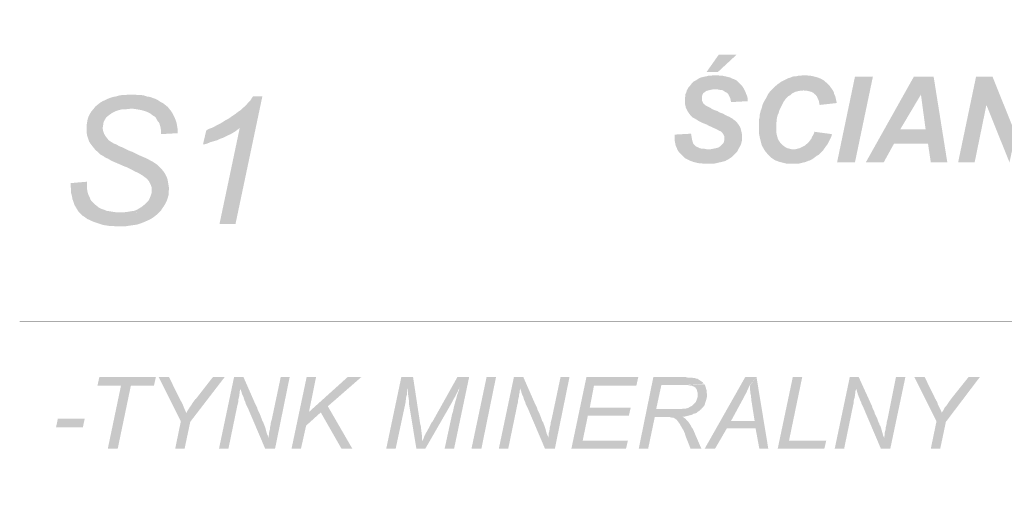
# Model space of a CAD drawing. Header units: millimetres. Extents: x -14047 to 49934, y -21523 to 14989.
# Tile 38 of 256: x 2200 to 2385, y 4466 to 4555. Entities that reach past the tile are written whole.
import ezdxf

# ---------------------------------------------------------------- set-up
doc = ezdxf.new("R2010")
doc.units = ezdxf.units.MM
doc.layers.add('H', color=7, linetype='Continuous')
doc.layers.add('P', color=7, linetype='Continuous')

msp = doc.modelspace()

# ---------------------------------------------------------------- hatches: boundary and pattern name
at = {"layer": 'H', "linetype": 'Continuous'}
for points in [[(2329.054, 4545.106), (2331.349, 4548.371), (2334.699, 4548.371), (2331.174, 4545.106)], [(2333.639, 4539.462), (2333.554, 4539.902), (2333.464, 4540.257), (2333.289, 4540.612), (2333.114, 4540.962), (2332.849, 4541.227), (2332.494, 4541.402), (2332.229, 4541.582), (2331.879, 4541.757), (2331.524, 4541.757), (2331.084, 4541.847), (2330.644, 4541.847), (2325.53, 4541.932), (2325.705, 4542.287), (2325.97, 4542.552), (2326.235, 4542.902), (2326.5, 4543.167), (2326.675, 4543.342), (2327.03, 4543.521), (2327.29, 4543.696), (2327.555, 4543.871), (2327.909, 4544.051), (2328.259, 4544.136), (2328.614, 4544.226), (2329.054, 4544.311), (2329.409, 4544.401), (2329.849, 4544.401), (2330.289, 4544.491), (2330.729, 4544.491), (2331.174, 4544.491), (2331.614, 4544.401), (2332.054, 4544.401), (2332.404, 4544.311), (2332.849, 4544.226), (2333.199, 4544.136), (2333.554, 4544.051), (2333.819, 4543.871), (2334.169, 4543.786), (2334.524, 4543.606), (2334.789, 4543.431), (2335.054, 4543.167), (2335.319, 4542.902), (2335.578, 4542.637), (2335.843, 4542.287), (2336.023, 4542.022), (2336.198, 4541.667), (2336.373, 4541.317), (2336.463, 4540.962), (2336.638, 4540.612), (2336.728, 4540.257), (2336.728, 4539.817), (2336.728, 4539.642)], [(2339.903, 4530.468), (2339.548, 4531.088), (2339.373, 4531.438), (2339.283, 4531.793), (2339.198, 4532.143), (2339.108, 4532.498), (2339.018, 4532.848), (2338.933, 4533.293), (2338.843, 4533.733), (2338.843, 4534.173), (2338.843, 4534.613), (2338.843, 4534.788), (2338.843, 4535.233), (2338.843, 4535.583), (2338.843, 4536.022), (2339.018, 4536.817), (2339.018, 4537.172), (2339.198, 4537.877), (2339.373, 4538.317), (2339.548, 4539.022), (2339.728, 4539.377), (2339.903, 4539.727), (2340.168, 4540.167), (2340.343, 4540.522), (2340.518, 4540.877), (2340.958, 4541.492), (2341.223, 4541.757), (2341.488, 4542.022), (2341.753, 4542.287), (2342.373, 4542.817), (2342.987, 4543.257), (2343.342, 4543.431), (2343.692, 4543.606), (2344.047, 4543.786), (2344.397, 4543.961), (2344.752, 4544.051), (2345.102, 4544.226), (2345.547, 4544.311), (2345.897, 4544.311), (2346.252, 4544.401), (2346.602, 4544.401), (2347.047, 4544.491), (2347.307, 4544.491), (2347.752, 4544.491), (2348.192, 4544.401), (2348.542, 4544.401), (2348.987, 4544.311), (2349.337, 4544.226), (2349.692, 4544.136), (2350.396, 4543.871), (2351.011, 4543.521), (2351.276, 4543.257), (2351.541, 4543.077), (2351.806, 4542.817), (2352.071, 4542.552), (2352.246, 4542.287), (2352.511, 4541.932), (2352.686, 4541.667), (2347.222, 4541.667), (2346.867, 4541.582), (2346.517, 4541.582), (2346.077, 4541.492), (2345.722, 4541.402), (2345.367, 4541.227), (2345.017, 4541.052), (2344.752, 4540.787), (2344.397, 4540.612), (2344.132, 4540.347), (2343.872, 4540.082), (2343.692, 4539.817), (2343.427, 4539.462), (2343.252, 4539.112), (2343.077, 4538.757), (2342.902, 4538.407), (2342.812, 4538.227), (2342.638, 4537.787), (2342.548, 4537.437), (2342.373, 4537.082), (2342.283, 4536.727), (2342.193, 4536.287), (2342.193, 4535.938), (2342.108, 4535.583), (2342.108, 4535.143), (2342.108, 4534.788), (2342.108, 4534.263), (2342.108, 4533.818), (2342.193, 4533.378), (2342.283, 4533.028), (2342.373, 4532.673), (2342.548, 4532.323), (2342.723, 4532.058), (2342.902, 4531.793), (2343.252, 4531.438), (2343.607, 4531.173), (2343.872, 4530.998), (2344.222, 4530.823), (2344.577, 4530.733), (2344.927, 4530.643), (2345.282, 4530.643)], [(2353.481, 4528.179), (2356.831, 4544.226), (2360.185, 4544.226), (2356.831, 4528.179)], [(2358.86, 4528.179), (2367.854, 4544.226), (2371.559, 4544.226), (2369.179, 4540.877), (2365.299, 4534.348), (2370.499, 4531.703), (2364.15, 4531.703), (2362.21, 4528.179)], [(2371.029, 4528.179), (2370.499, 4531.703), (2365.299, 4534.348), (2370.059, 4534.348), (2369.179, 4540.877), (2371.559, 4544.226), (2374.118, 4528.179)], [(2376.143, 4528.179), (2379.498, 4544.226), (2382.582, 4544.226), (2381.437, 4538.932), (2379.233, 4528.179)], [(2385.757, 4528.179), (2381.437, 4538.932), (2382.582, 4544.226), (2386.902, 4533.468)], [(2334.964, 4530.558), (2329.409, 4530.643), (2329.849, 4530.643), (2330.289, 4530.733), (2330.729, 4530.823), (2331.084, 4530.908), (2331.349, 4530.998), (2331.699, 4531.263), (2331.964, 4531.528), (2332.229, 4531.793), (2332.319, 4532.143), (2332.404, 4532.498), (2332.404, 4533.028), (2332.229, 4533.378), (2332.054, 4533.643), (2331.879, 4533.818), (2331.699, 4533.998), (2331.434, 4534.083), (2331.174, 4534.263), (2330.819, 4534.438), (2330.379, 4534.613), (2329.849, 4534.878), (2329.584, 4534.968), (2329.144, 4535.233), (2328.704, 4535.408), (2328.259, 4535.583), (2327.909, 4535.758), (2327.555, 4535.938), (2327.29, 4536.112), (2326.85, 4536.377), (2326.5, 4536.552), (2326.235, 4536.817), (2325.97, 4537.082), (2325.705, 4537.437), (2325.53, 4537.702), (2325.35, 4538.052), (2325.175, 4538.407), (2325.085, 4538.847), (2325, 4539.197), (2325, 4539.642), (2325, 4539.817), (2325, 4540.167), (2325.085, 4540.612), (2325.085, 4540.962), (2325.265, 4541.317), (2325.35, 4541.667), (2325.53, 4541.932), (2330.644, 4541.847), (2330.204, 4541.847), (2329.759, 4541.757), (2329.409, 4541.667), (2329.054, 4541.582), (2328.789, 4541.402), (2328.439, 4541.137), (2328.259, 4540.787), (2328.174, 4540.432), (2328.174, 4540.167), (2328.174, 4539.817), (2328.349, 4539.462), (2328.524, 4539.112), (2328.704, 4539.022), (2328.879, 4538.847), (2329.054, 4538.757), (2329.409, 4538.582), (2329.759, 4538.407), (2330.114, 4538.142), (2330.554, 4537.962), (2331.084, 4537.787), (2331.524, 4537.522), (2332.054, 4537.347), (2332.494, 4537.082), (2332.849, 4536.907), (2333.289, 4536.727), (2333.554, 4536.552), (2333.904, 4536.377), (2334.084, 4536.202), (2334.349, 4536.022), (2334.524, 4535.848), (2334.789, 4535.583), (2335.054, 4535.233), (2335.229, 4534.968), (2335.403, 4534.613), (2335.493, 4534.263), (2335.578, 4533.908), (2335.668, 4533.468), (2335.668, 4533.113), (2335.668, 4532.673), (2335.668, 4532.233), (2335.578, 4531.878), (2335.493, 4531.528), (2335.319, 4531.173), (2335.139, 4530.908)], [(2350.221, 4538.932), (2350.132, 4539.377), (2350.042, 4539.817), (2349.867, 4540.167), (2349.692, 4540.522), (2349.512, 4540.787), (2349.252, 4540.962), (2348.987, 4541.227), (2348.632, 4541.402), (2348.277, 4541.492), (2347.927, 4541.582), (2347.487, 4541.582), (2347.222, 4541.667), (2352.686, 4541.667), (2352.866, 4541.317), (2352.951, 4540.962), (2353.131, 4540.612), (2353.216, 4540.257), (2353.306, 4539.817), (2353.396, 4539.462), (2353.396, 4539.287)], [(2226.938, 4533.468), (2226.938, 4534.083), (2226.853, 4534.703), (2226.763, 4535.053), (2226.588, 4535.583), (2226.233, 4536.022), (2225.968, 4536.552), (2225.793, 4536.727), (2225.353, 4536.992), (2224.913, 4537.347), (2224.383, 4537.612), (2223.853, 4537.787), (2223.324, 4537.962), (2222.794, 4538.052), (2222.269, 4538.142), (2221.649, 4538.227), (2221.209, 4538.227), (2214.33, 4538.227), (2214.685, 4538.672), (2215.125, 4539.022), (2215.565, 4539.377), (2216.005, 4539.642), (2216.624, 4539.902), (2216.974, 4540.082), (2217.414, 4540.257), (2217.944, 4540.432), (2218.474, 4540.522), (2219.094, 4540.697), (2219.619, 4540.787), (2220.239, 4540.787), (2220.854, 4540.877), (2221.294, 4540.877), (2222.004, 4540.877), (2222.619, 4540.787), (2223.239, 4540.787), (2223.764, 4540.697), (2224.293, 4540.522), (2224.913, 4540.432), (2225.353, 4540.257), (2225.883, 4540.082), (2226.233, 4539.902), (2226.763, 4539.552), (2227.293, 4539.287), (2227.733, 4538.932), (2228.173, 4538.582), (2228.528, 4538.142), (2228.878, 4537.702), (2229.143, 4537.257), (2229.408, 4536.727), (2229.673, 4536.112), (2229.848, 4535.583), (2229.938, 4535.053), (2230.028, 4534.528), (2230.028, 4534.173), (2230.028, 4533.643)], [(2237.877, 4516.625), (2241.666, 4534.613), (2236.377, 4534.613), (2236.907, 4534.878), (2237.432, 4535.143), (2237.962, 4535.408), (2238.402, 4535.673), (2238.931, 4536.022), (2239.461, 4536.287), (2239.726, 4536.467), (2240.341, 4536.907), (2240.871, 4537.257), (2241.316, 4537.612), (2241.841, 4537.962), (2242.196, 4538.317), (2242.636, 4538.672), (2242.901, 4538.932), (2243.256, 4539.377), (2243.696, 4539.817), (2243.961, 4540.257), (2244.136, 4540.522), (2245.901, 4540.522), (2240.871, 4516.625)], [(2226.498, 4518.74), (2219.354, 4518.83), (2219.974, 4518.83), (2220.679, 4518.915), (2221.209, 4519.005), (2221.824, 4519.095), (2222.354, 4519.27), (2222.794, 4519.535), (2223.239, 4519.8), (2223.589, 4520.065), (2224.118, 4520.505), (2224.558, 4520.945), (2224.823, 4521.474), (2224.998, 4521.914), (2225.178, 4522.444), (2225.178, 4522.974), (2225.178, 4523.504), (2224.998, 4524.029), (2224.733, 4524.559), (2224.383, 4525.004), (2224.208, 4525.179), (2223.853, 4525.444), (2223.499, 4525.709), (2223.059, 4525.974), (2222.619, 4526.234), (2222.004, 4526.499), (2221.384, 4526.854), (2220.679, 4527.204), (2219.974, 4527.469), (2219.179, 4527.824), (2218.564, 4528.089), (2217.944, 4528.354), (2217.414, 4528.618), (2216.974, 4528.883), (2216.534, 4529.058), (2216.18, 4529.323), (2215.565, 4529.673), (2215.125, 4530.118), (2214.685, 4530.468), (2214.33, 4530.908), (2213.975, 4531.353), (2213.715, 4531.703), (2213.45, 4532.143), (2213.27, 4532.673), (2213.095, 4533.203), (2213.005, 4533.818), (2213.005, 4534.348), (2213.005, 4535.053), (2213.095, 4535.673), (2213.185, 4536.202), (2213.36, 4536.727), (2213.625, 4537.257), (2213.89, 4537.702), (2214.33, 4538.227), (2221.209, 4538.227), (2220.504, 4538.142), (2219.884, 4538.142), (2219.354, 4538.052), (2218.739, 4537.877), (2218.299, 4537.702), (2217.769, 4537.437), (2217.414, 4537.172), (2217.149, 4536.992), (2216.709, 4536.642), (2216.444, 4536.202), (2216.18, 4535.673), (2216.095, 4535.143), (2216.005, 4534.613), (2216.095, 4534.083), (2216.27, 4533.553), (2216.534, 4533.113), (2216.799, 4532.763), (2217.149, 4532.323), (2217.679, 4531.968), (2218.119, 4531.703), (2218.384, 4531.613), (2218.739, 4531.438), (2219.179, 4531.173), (2219.709, 4530.998), (2220.239, 4530.733), (2220.944, 4530.378), (2221.649, 4530.118), (2222.179, 4529.853), (2222.884, 4529.498), (2223.499, 4529.233), (2224.118, 4528.968), (2224.648, 4528.703), (2225.088, 4528.439), (2225.443, 4528.264), (2225.703, 4528.089), (2226.233, 4527.734), (2226.673, 4527.294), (2227.028, 4526.944), (2227.383, 4526.499), (2227.733, 4525.974), (2227.998, 4525.444), (2228.173, 4524.914), (2228.263, 4524.384), (2228.353, 4523.854), (2228.438, 4523.239), (2228.353, 4522.619), (2228.353, 4522.089), (2228.173, 4521.474), (2227.998, 4520.945), (2227.733, 4520.415), (2227.468, 4519.975), (2227.203, 4519.625), (2226.938, 4519.18)], [(2234.787, 4531.528), (2235.407, 4534.173), (2235.847, 4534.438), (2236.377, 4534.613), (2241.666, 4534.613), (2241.316, 4534.348), (2240.871, 4533.998), (2240.431, 4533.733), (2239.991, 4533.468), (2239.551, 4533.293), (2239.021, 4533.028), (2238.492, 4532.763), (2237.962, 4532.583), (2237.432, 4532.323), (2236.817, 4532.143), (2236.197, 4531.968), (2235.582, 4531.703), (2234.967, 4531.528)], [(2328.879, 4527.914), (2328.524, 4527.914), (2328.084, 4527.999), (2327.735, 4527.999), (2327.29, 4528.089), (2326.94, 4528.179), (2326.585, 4528.264), (2325.88, 4528.528), (2325.35, 4528.793), (2325, 4528.968), (2324.735, 4529.233), (2324.47, 4529.498), (2324.205, 4529.763), (2323.94, 4530.028), (2323.765, 4530.293), (2323.59, 4530.558), (2323.5, 4530.823), (2323.325, 4531.173), (2323.235, 4531.528), (2323.145, 4531.968), (2323.06, 4532.323), (2323.06, 4532.763), (2323.06, 4533.113), (2323.06, 4533.378), (2326.145, 4533.553), (2326.235, 4533.028), (2326.32, 4532.583), (2326.41, 4532.143), (2326.5, 4531.878), (2326.585, 4531.613), (2326.94, 4531.263), (2327.205, 4531.088), (2327.47, 4530.998), (2327.82, 4530.823), (2328.174, 4530.733), (2328.614, 4530.733), (2329.054, 4530.643), (2329.409, 4530.643), (2334.964, 4530.558), (2334.789, 4530.203), (2334.524, 4529.938), (2334.259, 4529.673), (2333.994, 4529.408), (2333.729, 4529.148), (2333.464, 4528.968), (2333.199, 4528.793), (2332.849, 4528.618), (2332.584, 4528.439), (2332.229, 4528.354), (2331.879, 4528.264), (2331.524, 4528.179), (2331.084, 4528.089), (2330.729, 4527.999), (2330.289, 4527.914), (2329.849, 4527.914)], [(2344.662, 4527.914), (2344.222, 4527.914), (2343.782, 4527.999), (2343.427, 4528.089), (2343.077, 4528.179), (2342.723, 4528.264), (2342.018, 4528.528), (2341.668, 4528.703), (2341.403, 4528.883), (2341.138, 4529.058), (2340.873, 4529.323), (2340.608, 4529.588), (2340.078, 4530.203), (2339.903, 4530.468), (2345.282, 4530.643), (2345.722, 4530.643), (2346.077, 4530.733), (2346.427, 4530.823), (2346.782, 4530.998), (2347.132, 4531.173), (2347.487, 4531.353), (2347.662, 4531.528), (2347.927, 4531.703), (2348.192, 4531.968), (2348.367, 4532.233), (2348.632, 4532.583), (2348.807, 4532.938), (2348.987, 4533.293), (2349.162, 4533.643), (2349.252, 4533.908), (2352.511, 4533.468), (2352.426, 4533.028), (2352.246, 4532.673), (2352.071, 4532.323), (2351.896, 4531.968), (2351.716, 4531.613), (2351.451, 4531.263), (2351.276, 4530.998), (2351.011, 4530.643), (2350.836, 4530.378), (2350.571, 4530.118), (2350.042, 4529.588), (2349.692, 4529.408), (2348.987, 4528.883), (2348.722, 4528.703), (2348.367, 4528.528), (2348.017, 4528.439), (2347.662, 4528.264), (2347.307, 4528.179), (2346.867, 4528.089), (2346.517, 4527.999), (2346.162, 4527.914), (2345.722, 4527.914), (2345.367, 4527.914)], [(2219.179, 4516.185), (2218.564, 4516.185), (2217.944, 4516.27), (2217.329, 4516.27), (2216.709, 4516.36), (2216.095, 4516.45), (2215.565, 4516.625), (2215.035, 4516.8), (2214.505, 4516.975), (2214.065, 4517.155), (2213.535, 4517.42), (2213.095, 4517.595), (2212.655, 4517.945), (2212.215, 4518.21), (2211.86, 4518.565), (2211.51, 4518.915), (2211.245, 4519.36), (2210.98, 4519.8), (2210.715, 4520.24), (2210.54, 4520.77), (2210.36, 4521.299), (2210.275, 4521.829), (2210.095, 4522.444), (2210.095, 4523.059), (2210.01, 4523.769), (2210.01, 4524.294), (2213.095, 4524.559), (2213.095, 4523.769), (2213.095, 4523.149), (2213.185, 4522.619), (2213.36, 4522.089), (2213.625, 4521.564), (2213.715, 4521.209), (2214.065, 4520.77), (2214.42, 4520.415), (2214.86, 4520.065), (2215.3, 4519.71), (2215.83, 4519.445), (2216.359, 4519.27), (2216.799, 4519.095), (2217.414, 4519.005), (2217.944, 4518.915), (2218.564, 4518.83), (2219.179, 4518.83), (2226.498, 4518.74), (2226.148, 4518.39), (2225.703, 4518.035), (2225.178, 4517.68), (2224.733, 4517.42), (2224.118, 4517.155), (2223.943, 4517.065), (2223.499, 4516.89), (2222.974, 4516.71), (2222.444, 4516.535), (2221.914, 4516.45), (2221.294, 4516.36), (2220.679, 4516.27), (2220.149, 4516.185), (2219.534, 4516.185)], [(2216.974, 4474.561), (2219.444, 4486.379), (2215.035, 4486.379), (2215.39, 4487.964), (2225.968, 4487.964), (2225.618, 4486.379), (2221.294, 4486.379), (2218.829, 4474.561)], [(2230.643, 4479.675), (2226.498, 4487.964), (2228.438, 4487.964), (2230.378, 4483.994), (2230.818, 4483.205), (2230.998, 4482.85), (2231.347, 4481.97), (2231.527, 4481.615), (2231.612, 4481.35), (2231.702, 4481.265)], [(2229.588, 4474.561), (2230.643, 4479.675), (2231.702, 4481.265), (2231.792, 4481.53), (2231.967, 4481.79), (2232.317, 4482.32), (2232.497, 4482.585), (2232.672, 4482.85), (2232.847, 4483.115), (2233.022, 4483.38), (2233.287, 4483.735), (2233.552, 4483.994), (2236.642, 4487.964), (2238.846, 4487.964), (2232.407, 4479.585), (2231.347, 4474.561)], [(2237.787, 4474.561), (2240.606, 4487.964), (2242.371, 4487.964), (2241.756, 4485.849), (2241.756, 4485.584), (2241.666, 4485.319), (2241.666, 4485.054), (2241.576, 4484.704), (2241.576, 4484.439), (2241.491, 4484.084), (2241.401, 4483.735), (2241.401, 4483.38), (2241.316, 4483.025), (2241.226, 4482.675), (2239.551, 4474.561)], [(2246.43, 4474.561), (2243.166, 4482.235), (2242.991, 4482.585), (2242.811, 4482.94), (2242.726, 4483.29), (2242.546, 4483.645), (2242.461, 4483.91), (2242.371, 4484.259), (2242.106, 4484.789), (2241.931, 4485.409), (2241.841, 4485.674), (2241.756, 4485.849), (2242.371, 4487.964), (2244.576, 4482.94), (2244.751, 4482.585), (2244.931, 4482.235), (2245.016, 4481.88), (2245.196, 4481.53), (2245.371, 4481.175), (2245.721, 4480.295), (2245.811, 4480.03), (2245.901, 4479.765), (2246.076, 4479.5), (2246.165, 4479.235), (2246.25, 4479.06), (2246.34, 4478.795), (2246.43, 4478.53), (2246.515, 4478.265), (2246.605, 4477.91), (2246.78, 4477.295), (2246.955, 4476.94), (2247.045, 4476.59)], [(2246.43, 4474.561), (2247.045, 4476.59), (2247.135, 4477.205), (2247.135, 4477.47), (2247.22, 4477.825), (2247.31, 4478.175), (2247.31, 4478.44), (2247.4, 4478.795), (2247.485, 4479.145), (2247.485, 4479.41), (2247.575, 4479.765), (2247.665, 4480.03), (2249.34, 4487.964), (2251.015, 4487.964), (2248.28, 4474.561)], [(2251.365, 4474.561), (2254.189, 4487.964), (2255.954, 4487.964), (2254.629, 4481.44), (2256.834, 4481.35), (2254.099, 4478.88), (2253.13, 4474.561)], [(2260.714, 4474.561), (2256.834, 4481.35), (2254.629, 4481.44), (2261.858, 4487.964), (2264.418, 4487.964), (2258.159, 4482.5), (2262.743, 4474.561)], [(2269.092, 4474.561), (2271.912, 4487.964), (2274.117, 4487.964), (2273.062, 4485.849), (2273.062, 4485.494), (2272.972, 4485.054), (2272.972, 4484.704), (2272.882, 4484.439), (2272.797, 4484.084), (2272.797, 4483.82), (2272.707, 4483.47), (2272.707, 4483.205), (2270.857, 4474.561)], [(2274.737, 4474.561), (2273.322, 4483.115), (2273.322, 4483.38), (2273.322, 4483.735), (2273.237, 4484.349), (2273.147, 4484.964), (2273.147, 4485.674), (2273.062, 4485.849), (2274.117, 4487.964), (2275.442, 4479.235), (2275.527, 4478.88), (2275.617, 4478.53), (2275.617, 4478.265), (2275.707, 4477.56), (2275.792, 4476.94), (2275.792, 4476.59), (2275.792, 4476.326), (2275.792, 4475.971)], [(2274.737, 4474.561), (2275.792, 4475.971), (2275.881, 4476.151), (2276.056, 4476.411), (2276.146, 4476.675), (2276.236, 4476.94), (2276.411, 4477.205), (2276.496, 4477.47), (2276.676, 4477.735), (2276.851, 4478.09), (2277.026, 4478.355), (2277.206, 4478.705), (2277.556, 4479.41), (2277.731, 4479.585), (2282.406, 4487.964), (2284.61, 4487.964), (2282.846, 4486.114), (2282.761, 4485.849), (2282.586, 4485.584), (2282.496, 4485.319), (2282.321, 4484.964), (2282.141, 4484.704), (2282.056, 4484.439), (2281.701, 4483.82), (2281.526, 4483.47), (2281.436, 4483.29), (2276.411, 4474.561)], [(2280.026, 4474.561), (2281.436, 4481.085), (2281.526, 4481.35), (2281.611, 4481.615), (2281.791, 4482.5), (2281.876, 4482.85), (2281.966, 4483.115), (2282.056, 4483.47), (2282.141, 4483.735), (2282.231, 4484.084), (2282.321, 4484.439), (2282.406, 4484.704), (2282.671, 4485.409), (2282.761, 4485.759), (2282.846, 4486.114), (2284.61, 4487.964), (2281.791, 4474.561)], [(2285.05, 4474.561), (2287.875, 4487.964), (2289.64, 4487.964), (2286.905, 4474.561)], [(2290.165, 4474.561), (2292.989, 4487.964), (2294.754, 4487.964), (2294.134, 4485.849), (2294.134, 4485.584), (2294.049, 4485.319), (2294.049, 4485.054), (2293.959, 4484.704), (2293.959, 4484.439), (2293.869, 4484.084), (2293.784, 4483.735), (2293.784, 4483.38), (2293.694, 4483.025), (2293.604, 4482.675), (2291.929, 4474.561)], [(2298.808, 4474.561), (2295.544, 4482.235), (2295.369, 4482.585), (2295.194, 4482.94), (2295.104, 4483.29), (2294.929, 4483.645), (2294.839, 4483.91), (2294.754, 4484.259), (2294.489, 4484.789), (2294.309, 4485.409), (2294.224, 4485.674), (2294.134, 4485.849), (2294.754, 4487.964), (2296.959, 4482.94), (2297.134, 4482.585), (2297.309, 4482.235), (2297.399, 4481.88), (2297.574, 4481.53), (2297.749, 4481.175), (2298.104, 4480.295), (2298.193, 4480.03), (2298.278, 4479.765), (2298.458, 4479.5), (2298.543, 4479.235), (2298.633, 4479.06), (2298.718, 4478.795), (2298.808, 4478.53), (2298.898, 4478.265), (2298.983, 4477.91), (2299.163, 4477.295), (2299.338, 4476.94), (2299.428, 4476.59)], [(2298.808, 4474.561), (2299.428, 4476.59), (2299.513, 4477.205), (2299.513, 4477.47), (2299.603, 4477.825), (2299.688, 4478.175), (2299.688, 4478.44), (2299.778, 4478.795), (2299.868, 4479.145), (2299.868, 4479.41), (2299.953, 4479.765), (2300.043, 4480.03), (2301.718, 4487.964), (2303.393, 4487.964), (2300.658, 4474.561)], [(2303.748, 4474.561), (2306.567, 4487.964), (2316.271, 4487.964), (2315.916, 4486.379), (2307.982, 4486.379), (2307.187, 4482.235), (2314.856, 4482.235), (2314.506, 4480.735), (2306.832, 4480.735), (2305.862, 4476.061), (2314.331, 4476.061), (2313.976, 4474.561)], [(2316.356, 4474.561), (2319.091, 4487.964), (2325.175, 4487.964), (2325.53, 4487.879), (2325.88, 4487.879), (2326.235, 4487.879), (2326.585, 4487.789), (2326.85, 4487.789), (2327.115, 4487.699), (2327.29, 4487.699), (2327.555, 4487.524), (2327.82, 4487.349), (2328.084, 4487.169), (2328.349, 4486.994), (2328.524, 4486.729), (2325, 4486.464), (2320.59, 4486.464), (2319.621, 4481.97), (2327.82, 4481.79), (2327.645, 4481.615), (2327.38, 4481.44), (2327.205, 4481.265), (2326.94, 4481.175), (2326.585, 4481.085), (2326.32, 4480.91), (2325.97, 4480.82), (2325.265, 4480.645), (2324.91, 4480.56), (2324.56, 4480.56), (2321.47, 4480.47), (2319.356, 4480.47), (2318.121, 4474.561)], [(2328.704, 4474.561), (2336.288, 4487.964), (2338.403, 4487.964), (2337.168, 4486.464), (2336.993, 4486.199), (2336.903, 4485.934), (2336.638, 4485.409), (2336.553, 4485.144), (2336.373, 4484.789), (2336.198, 4484.524), (2336.023, 4484.174), (2335.843, 4483.82), (2333.639, 4479.765), (2338.228, 4478.355), (2332.849, 4478.355), (2330.644, 4474.561)], [(2338.933, 4474.561), (2338.228, 4478.355), (2333.639, 4479.765), (2338.048, 4479.765), (2337.523, 4483.115), (2337.433, 4483.555), (2337.433, 4483.91), (2337.343, 4484.259), (2337.343, 4484.614), (2337.258, 4484.964), (2337.258, 4485.229), (2337.168, 4485.584), (2337.168, 4485.849), (2337.168, 4486.379), (2338.403, 4487.964), (2340.608, 4474.561)], [(2342.373, 4474.561), (2345.192, 4487.964), (2346.957, 4487.964), (2344.487, 4476.061), (2351.451, 4476.061), (2351.101, 4474.561)], [(2353.041, 4474.561), (2355.861, 4487.964), (2357.541, 4487.964), (2357.011, 4485.849), (2357.011, 4485.584), (2356.921, 4485.319), (2356.921, 4485.054), (2356.831, 4484.704), (2356.831, 4484.439), (2356.746, 4484.084), (2356.656, 4483.735), (2356.571, 4483.38), (2356.571, 4483.025), (2356.481, 4482.675), (2354.806, 4474.561)], [(2361.685, 4474.561), (2358.42, 4482.235), (2358.245, 4482.585), (2358.065, 4482.94), (2357.98, 4483.29), (2357.8, 4483.645), (2357.715, 4483.91), (2357.541, 4484.259), (2357.361, 4484.789), (2357.186, 4485.409), (2357.096, 4485.674), (2357.011, 4485.849), (2357.541, 4487.964), (2359.83, 4482.94), (2360.005, 4482.585), (2360.095, 4482.235), (2360.27, 4481.88), (2360.45, 4481.53), (2360.535, 4481.175), (2360.975, 4480.295), (2361.065, 4480.03), (2361.155, 4479.765), (2361.24, 4479.5), (2361.42, 4479.235), (2361.42, 4479.06), (2361.595, 4478.795), (2361.685, 4478.53), (2361.77, 4478.265), (2361.86, 4477.91), (2362.035, 4477.295), (2362.125, 4476.94), (2362.3, 4476.59)], [(2361.685, 4474.561), (2362.3, 4476.59), (2362.39, 4477.205), (2362.39, 4477.47), (2362.475, 4477.825), (2362.565, 4478.175), (2362.565, 4478.44), (2362.655, 4478.795), (2362.74, 4479.145), (2362.74, 4479.41), (2362.83, 4479.765), (2362.92, 4480.03), (2364.505, 4487.964), (2366.269, 4487.964), (2363.445, 4474.561)], [(2372.089, 4479.675), (2367.944, 4487.964), (2369.884, 4487.964), (2371.824, 4483.994), (2372.264, 4483.205), (2372.354, 4482.85), (2372.793, 4481.97), (2372.968, 4481.615), (2373.058, 4481.35), (2373.058, 4481.265)], [(2371.029, 4474.561), (2372.089, 4479.675), (2373.058, 4481.265), (2373.233, 4481.53), (2373.413, 4481.79), (2373.673, 4482.32), (2373.938, 4482.585), (2374.118, 4482.85), (2374.293, 4483.115), (2374.468, 4483.38), (2374.733, 4483.735), (2374.908, 4483.994), (2378.083, 4487.964), (2380.202, 4487.964), (2373.853, 4479.585), (2372.793, 4474.561)], [(2327.82, 4481.79), (2319.621, 4481.97), (2323.06, 4481.97), (2323.41, 4481.97), (2324.03, 4481.97), (2324.205, 4481.97), (2324.735, 4482.055), (2325.085, 4482.055), (2325.44, 4482.145), (2325.705, 4482.235), (2325.97, 4482.41), (2326.32, 4482.585), (2326.585, 4482.85), (2326.765, 4483.025), (2327.03, 4483.29), (2327.205, 4483.735), (2327.29, 4483.994), (2327.38, 4484.259), (2327.38, 4484.614), (2327.38, 4485.054), (2327.29, 4485.319), (2327.205, 4485.674), (2326.94, 4486.024), (2326.675, 4486.199), (2326.41, 4486.289), (2326.235, 4486.379), (2325.97, 4486.379), (2325.615, 4486.464), (2325.175, 4486.464), (2325, 4486.464), (2328.614, 4486.644), (2328.789, 4486.379), (2328.879, 4486.114), (2328.969, 4485.759), (2329.054, 4485.494), (2329.054, 4485.144), (2329.144, 4484.789), (2329.144, 4484.349), (2329.054, 4483.994), (2328.969, 4483.645), (2328.879, 4483.38), (2328.789, 4483.115), (2328.704, 4482.76), (2328.524, 4482.5), (2328.349, 4482.32), (2328.084, 4482.055), (2328.084, 4481.97)], [(2326.055, 4474.561), (2325.085, 4477.03), (2325, 4477.385), (2324.735, 4478), (2324.56, 4478.265), (2324.205, 4478.88), (2324.115, 4479.06), (2323.94, 4479.325), (2323.675, 4479.675), (2323.5, 4479.94), (2323.235, 4480.115), (2322.97, 4480.295), (2322.795, 4480.38), (2322.53, 4480.38), (2322.175, 4480.47), (2321.825, 4480.47), (2321.47, 4480.47), (2324.56, 4480.56), (2324.91, 4480.295), (2325.175, 4480.115), (2325.35, 4479.85), (2325.53, 4479.675), (2325.705, 4479.5), (2326.055, 4478.97), (2326.235, 4478.615), (2326.41, 4478.355), (2326.585, 4478.09), (2326.675, 4477.825), (2326.85, 4477.47), (2326.94, 4477.205), (2328.084, 4474.561)], [(2207.276, 4478.53), (2207.626, 4480.205), (2212.655, 4480.205), (2212.3, 4478.53)]]:
    msp.add_hatch(color=256, dxfattribs=at).paths.add_polyline_path(points)

# ---------------------------------------------------------------- linework, layer by layer
at = {"layer": 'P', "const_width": 0.015}
for points in [[(2259.569, 4498.373), (2259.569, 4554.895), (2200.487, 4554.895), (2200.487, 4498.373)], [(2200.487, 4498.373), (2780.994, 4498.373), (2780.994, 4369.36), (2200.487, 4369.36), (2200.487, 4498.373)]]:
    msp.add_lwpolyline(points, dxfattribs=at)

doc.saveas('drawing.dxf')
